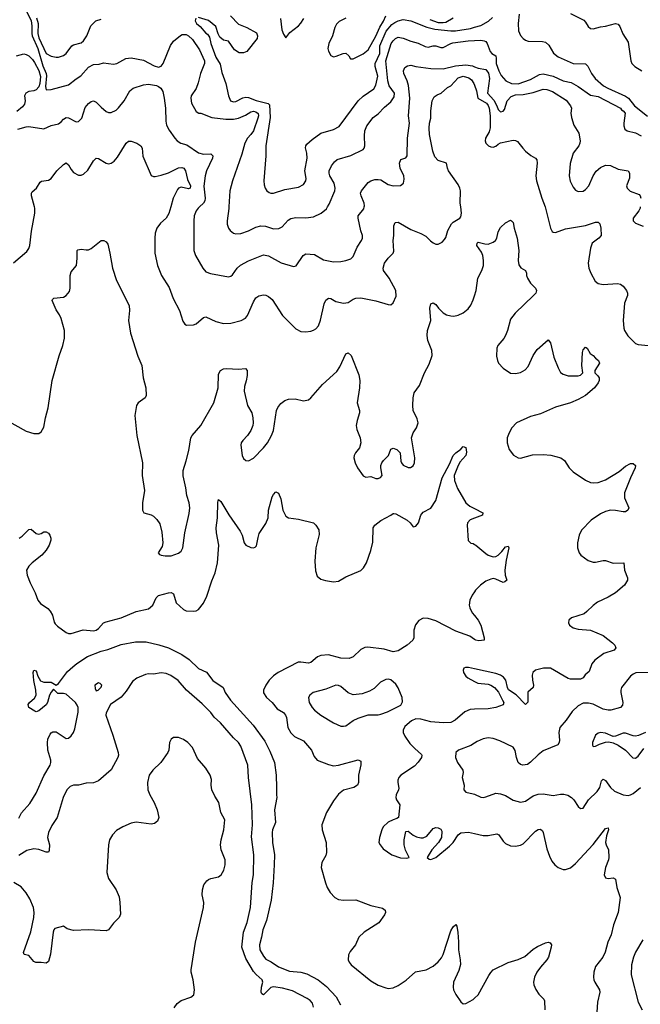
# Model space of a CAD drawing. Header units: inches. Extents: x 990586 to 1117858, y 769490 to 892071.
# Tile 131 of 248: x 1086358 to 1091328, y 803613 to 811500. Entities that reach past the tile are written whole.
import ezdxf

# ---------------------------------------------------------------- set-up
doc = ezdxf.new("R2010")
doc.units = ezdxf.units.IN
doc.header["$MEASUREMENT"] = 0
for name, color, linetype in [('B0880', 7, 'Continuous'), ('B0881', 7, 'Continuous'), ('B0890', 7, 'Continuous'), ('B0891', 7, 'Continuous')]:
    doc.layers.add(name, color=color, linetype=linetype)

msp = doc.modelspace()

# ---------------------------------------------------------------- linework, layer by layer
at = {"layer": 'B0880', "color": 6}
for points, elevation in [([(1086308.5, 809551.5), (1086415.9, 809644.1), (1086431.6, 809668.4), (1086438.5, 809690), (1086452.8, 809807.2), (1086479.9, 809950), (1086478.8, 809990), (1086476.2, 810000)], 2800), ([(1087567.2, 810000), (1087553.1, 809946.9), (1087530, 809911.3), (1087487, 809870), (1087457.3, 809830), (1087444, 809790), (1087440.1, 809750), (1087439, 809630), (1087461.4, 809530), (1087494.6, 809450), (1087555.6, 809355.6), (1087586.5, 809266.5), (1087638.2, 809170), (1087665.2, 809085.2), (1087680.9, 809060.9), (1087692.7, 809052.7), (1087750, 809054.8), (1087770, 809064.2), (1087830, 809115.4), (1087850, 809119.2), (1087930, 809081.9), (1087990, 809066.3), (1088049.8, 809069.8), (1088130.8, 809089.2), (1088167.4, 809110), (1088181.4, 809130), (1088230, 809240.2), (1088250, 809271.3), (1088271.9, 809288.1), (1088310, 809295.9), (1088330, 809292.6), (1088350, 809282.9), (1088378.9, 809258.9), (1088463.1, 809130), (1088570, 809022.9), (1088610, 809003.3), (1088650, 808999.8), (1088690, 809005), (1088710, 809012.4), (1088730, 809024.7), (1088750, 809048.6), (1088767.3, 809092.7), (1088796.1, 809223.9), (1088810, 809254.1), (1088830, 809269.7), (1088850, 809265.9), (1088890, 809242.2), (1088950, 809229.4), (1088990, 809235.3), (1089030, 809261.4), (1089050, 809268.8), (1089090, 809271.4), (1089210, 809248.1), (1089310, 809217.4), (1089330, 809217.1), (1089348.5, 809231.5), (1089374.3, 809285.7), (1089370.7, 809330), (1089317.7, 809430), (1089272, 809490), (1089268.4, 809510), (1089280.6, 809550), (1089310, 809590.1), (1089349.5, 809630), (1089355.4, 809644.6), (1089348.3, 809730), (1089354.1, 809770), (1089354.2, 809850), (1089365.5, 809874.5), (1089390, 809877.3), (1089490, 809818.8), (1089570, 809788.2), (1089610, 809765.4), (1089647.6, 809727.6), (1089670, 809711.6), (1089690, 809703.1), (1089710, 809702.3), (1089742.1, 809717.9), (1089760.9, 809739.1), (1089770, 809754.9), (1089786.5, 809810), (1089816.4, 809863.6), (1089830, 809876.8), (1089882.3, 809910), (1089890, 809920.9), (1089897.3, 809950), (1089890, 810000)], 2800), ([(1087797.2, 810000), (1087786.1, 809990), (1087771.3, 809970), (1087755.6, 809930), (1087751.9, 809890), (1087751.5, 809650), (1087766.9, 809610), (1087823.7, 809510), (1087850, 809479.9), (1087887, 809467), (1088030, 809439.9), (1088050, 809445.5), (1088062.8, 809457.2), (1088098.6, 809510), (1088126.9, 809533.1), (1088190, 809569.1), (1088310, 809616.1), (1088350, 809609.6), (1088452.2, 809552.2), (1088550, 809522.2), (1088572.3, 809527.7), (1088627.4, 809610), (1088650, 809623.1), (1088719.1, 809619.1), (1088790, 809575.3), (1088870, 809561), (1088930, 809564.1), (1088970, 809571.2), (1089010, 809584.3), (1089030, 809602.1), (1089061.9, 809678.1), (1089096.7, 809730), (1089103.6, 809750), (1089102.3, 809770), (1089089.4, 809809.4), (1089068.1, 809910), (1089070, 809930), (1089114.2, 809985.8), (1089117.9, 810000)], 2900), ([(1088034.1, 810000), (1088033.6, 809986.4), (1088019.9, 809890), (1088020.9, 809860.9), (1088029.7, 809829.7), (1088042.9, 809810), (1088070, 809790.6), (1088090, 809785.3), (1088130, 809786.7), (1088190, 809809.4), (1088250, 809839.2), (1088290, 809849.8), (1088326.9, 809846.9), (1088390, 809825.4), (1088433.6, 809826.4), (1088460.1, 809839.9), (1088507.1, 809892.9), (1088530, 809907.8), (1088570, 809915.9), (1088650, 809911.9), (1088710, 809921.9), (1088773.7, 809950), (1088815.3, 809984.7), (1088824.4, 810000)], 3000), ([(1086252.7, 808292.7), (1086410, 808203.7), (1086470, 808185.8), (1086510, 808185.7), (1086530, 808199.7), (1086550, 808236.5), (1086564, 808310), (1086586.7, 808390), (1086618.5, 808610), (1086673.8, 808806.2), (1086704.2, 808890), (1086717.6, 808950), (1086716.3, 809010), (1086690, 809106.3), (1086676.7, 809136.7), (1086650, 809177.2), (1086618.7, 809250), (1086621.4, 809258.6), (1086631.5, 809268.5), (1086710, 809276.6), (1086730.4, 809289.6), (1086756, 809324), (1086761.7, 809350), (1086761.5, 809450), (1086770, 809479.5), (1086813, 809530), (1086819.3, 809590), (1086817.7, 809650), (1086823.4, 809656.6), (1086850, 809662.3), (1086890, 809655.6), (1086910, 809657.6), (1086930, 809667.7), (1087010, 809730.2), (1087031.2, 809731.2), (1087050, 809721.3), (1087062.6, 809702.6), (1087081, 809630), (1087101.9, 809510), (1087134.3, 809410), (1087234.1, 809210), (1087236.4, 809170), (1087229.6, 809090), (1087246.3, 808990), (1087304.6, 808804.6), (1087335.7, 808730), (1087345.6, 808630), (1087368.2, 808550), (1087371.6, 808488.4), (1087361.9, 808470), (1087308.1, 808430), (1087293.3, 808410), (1087281.2, 808330), (1087295, 808170), (1087341.4, 807950), (1087339.2, 807850), (1087357, 807730), (1087341.6, 807630), (1087342.2, 807570), (1087352.6, 807550), (1087410, 807535.2), (1087430, 807523.2), (1087456.8, 807496.8), (1087480.8, 807460.8), (1087495.8, 807395.8), (1087504.3, 807310), (1087498.6, 807281.4), (1087467.5, 807230), (1087477.2, 807217.2), (1087490, 807210.2), (1087524.2, 807204.2), (1087570, 807206.7), (1087630, 807225.9), (1087650, 807242.2), (1087663.6, 807270), (1087680.1, 807390), (1087715.9, 807544.1), (1087720.6, 807590), (1087715.1, 807630), (1087695.5, 807690), (1087688.8, 807750), (1087666.6, 807846.6), (1087666.8, 807890), (1087692.4, 807967.6), (1087713, 808050), (1087729.1, 808150), (1087740.5, 808170), (1087809.2, 808250), (1087912.1, 808430), (1087946.9, 808550), (1087950, 808661.7), (1087967, 808690), (1087990, 808703), (1088013, 808707), (1088110, 808700.6), (1088165.3, 808705.3), (1088180.7, 808690), (1088179.7, 808650), (1088172, 808608), (1088157.1, 808562.9), (1088155, 808525), (1088181.6, 808410), (1088217.8, 808350), (1088226, 808310), (1088227.7, 808270), (1088225, 808250), (1088209, 808210), (1088182.5, 808170), (1088145.8, 808130), (1088132.6, 808110), (1088128.3, 808091.7), (1088138.9, 808010), (1088150, 807984.5), (1088170, 807968.2), (1088190, 807967.6), (1088230, 807989.1), (1088311.1, 808070), (1088342.1, 808110), (1088375.4, 808170), (1088390.2, 808209.8), (1088413.6, 808370), (1088425.2, 808394.8), (1088450, 808426.3), (1088482.1, 808450), (1088510, 808460.6), (1088563.5, 808463.5), (1088630, 808446.1), (1088670, 808455.4), (1088690, 808470.1), (1088782.8, 808577.2), (1088897.8, 808682.2), (1088920.9, 808719.1), (1088970, 808823.5), (1088990, 808832), (1089013.7, 808810), (1089074.3, 808654.3), (1089081.7, 808610), (1089079.6, 808550), (1089061, 808430), (1089079.3, 808370), (1089080.7, 808350), (1089061.2, 808290), (1089053.9, 808250), (1089058, 808218), (1089084.6, 808150), (1089089.3, 808110), (1089080.7, 808070), (1089048.3, 808030), (1089038, 808010), (1089034.2, 807990), (1089043.5, 807950), (1089063.7, 807910), (1089110, 807847.6), (1089130, 807836.2), (1089170, 807840.9), (1089210, 807825.2), (1089230, 807825.3), (1089247.9, 807832.1), (1089260.5, 807850), (1089250.9, 807910), (1089250.9, 807930), (1089257.7, 807950), (1089270.9, 807970), (1089311.1, 808008.9), (1089330, 808059.2), (1089350, 808067.7), (1089377.7, 808057.7), (1089406.3, 808030), (1089410, 807964.3), (1089414.5, 807950), (1089430, 807931.3), (1089470, 807914.2), (1089487.6, 807912.4), (1089510, 807925.9), (1089520.1, 807950), (1089522.9, 807990), (1089495.7, 808150), (1089509.3, 808190), (1089537.2, 808230), (1089549.1, 808270), (1089542.4, 808302.4), (1089509.3, 808370), (1089505.7, 808410), (1089508, 808470), (1089518.3, 808510), (1089558.7, 808570), (1089600.3, 808670), (1089638.3, 808741.7), (1089661.5, 808810), (1089658.7, 808850), (1089625.6, 808930), (1089620.8, 808970), (1089625.2, 809010), (1089649.5, 809090), (1089643.6, 809190), (1089650, 809225), (1089670, 809232.8), (1089690, 809217.9), (1089711.5, 809190), (1089750, 809152.4), (1089776.9, 809136.9), (1089810, 809126.9), (1089834.4, 809125.6), (1089870, 809131.9), (1089910, 809152), (1089950, 809185.1), (1089970, 809213.3), (1089990, 809255.9), (1090000, 809288.4)], 2700), ([(1086354.1, 807345.9), (1086377.1, 807362.9), (1086430, 807417.6), (1086450, 807417.8), (1086490, 807383.1), (1086510, 807378.3), (1086530, 807384), (1086550, 807397.4), (1086570, 807397.3), (1086590, 807386), (1086600.5, 807370), (1086607.1, 807347.1), (1086607.6, 807330), (1086593.9, 807290), (1086570.6, 807250), (1086535, 807210), (1086456.6, 807150), (1086430, 807123.1), (1086413.5, 807090), (1086416.6, 807050), (1086441.4, 806990), (1086483.1, 806910), (1086504, 806850), (1086524.1, 806824.1), (1086582.4, 806782.4), (1086601.6, 806761.6), (1086621.3, 806730), (1086633.9, 806673.9), (1086640.9, 806660.9), (1086661.2, 806641.2), (1086730, 806591.2), (1086750, 806583.6), (1086770, 806583.4), (1086865.9, 806614.1), (1086950, 806605.7), (1086970, 806609.3), (1086990, 806622.6), (1087030, 806667.7), (1087050, 806677.9), (1087169.9, 806710), (1087290, 806759.7), (1087390, 806780.8), (1087423.9, 806810), (1087450.9, 806869.1), (1087470, 806887.2), (1087550, 806910), (1087571.6, 806911.6), (1087590, 806901.3), (1087611.7, 806830), (1087670, 806775.3), (1087690, 806764.8), (1087750, 806762.4), (1087770, 806765.6), (1087790, 806776.2), (1087830, 806826), (1087857.1, 806882.9), (1087895.5, 807004.5), (1087924.7, 807070), (1087942.2, 807150), (1087952.6, 807290), (1087933.4, 807390), (1087931.2, 807430), (1087943.5, 807510), (1087945.5, 807634.5), (1087950, 807655.5), (1087970, 807641.5), (1088033.7, 807533.7), (1088123.5, 807403.5), (1088139.6, 807370), (1088156.3, 807310), (1088169.6, 807290), (1088210, 807273.3), (1088230, 807270.7), (1088244.6, 807275.4), (1088254.2, 807285.8), (1088266.7, 807353.3), (1088276.8, 807383.2), (1088330, 807464.7), (1088348.6, 807508.6), (1088351.2, 807570), (1088381.1, 807678.9), (1088390, 807696.5), (1088410, 807716.9), (1088430, 807708), (1088450, 807662.6), (1088465.4, 807570), (1088490, 807522.7), (1088510, 807509.1), (1088590, 807498.5), (1088710, 807468.9), (1088730, 807451.7), (1088754.4, 807414.4), (1088756.8, 807376.8), (1088728.6, 807270), (1088721.9, 807161.9), (1088725.8, 807085.8), (1088741.6, 807041.6), (1088770, 807017.5), (1088806.7, 807006.7), (1088870, 806997), (1088910, 807003.3), (1088970, 807036.9), (1089090, 807088.8), (1089111.8, 807108.2), (1089136.1, 807150), (1089170.7, 807249.3), (1089185.8, 807314.2), (1089189.7, 807430.3), (1089201.1, 807450), (1089250, 807487.8), (1089329.1, 807530), (1089350, 807545.5), (1089355.2, 807544.8), (1089370, 807542.3), (1089461.3, 807490), (1089486, 807470), (1089510, 807438.7), (1089530, 807443.1), (1089551.2, 807470), (1089569.4, 807530), (1089577.4, 807542.6), (1089590, 807554.6), (1089650, 807587.6), (1089691.1, 807648.9), (1089741.5, 807830), (1089800.2, 807939.8), (1089830, 808009), (1089850, 808030.4), (1089890, 808058.9), (1089910, 808080.9), (1089930, 808072.3), (1089937.1, 808037.1), (1089931.2, 808010), (1089884.3, 807955.7), (1089863.1, 807916.9), (1089838.3, 807850), (1089839.1, 807810), (1089865.4, 807745.4), (1089931.5, 807630), (1089962.5, 807602.5), (1090000, 807583.5)], 2600), ([(1090000, 807506.3), (1089966.3, 807493.7), (1089944.2, 807470), (1089940.8, 807450), (1089950, 807327.7), (1089970, 807306), (1089990, 807303.2), (1090000, 807297.6)], 2600), ([(1090000, 806916.2), (1089982.1, 806890), (1089963.9, 806850), (1089958.7, 806810), (1089963.7, 806790), (1089982, 806750), (1090000, 806727.6)], 2600), ([(1090000, 806536.1), (1089961.8, 806561.8), (1089850, 806602.5), (1089690, 806684.6), (1089630, 806703.9), (1089590, 806705.6), (1089553.4, 806686.6), (1089528, 806652), (1089515.4, 806610), (1089515.5, 806550), (1089506.2, 806530), (1089461.8, 806490), (1089390, 806444.4), (1089350, 806436.9), (1089277.7, 806457.7), (1089146.7, 806473.3), (1089121, 806470), (1089090, 806455.7), (1089030, 806397.3), (1088995.8, 806384.2), (1088930, 806386.6), (1088830, 806412.2), (1088770, 806408.4), (1088744, 806396), (1088688.7, 806351.3), (1088670, 806345.6), (1088610, 806354.8), (1088587.2, 806352.8), (1088427.6, 806272.4), (1088390, 806245.3), (1088356.1, 806210), (1088329.5, 806170), (1088310.9, 806130), (1088310, 806108.8), (1088333.3, 806070), (1088380.1, 806030), (1088419.9, 805979.9), (1088470, 805950.5), (1088487.6, 805930), (1088494.5, 805910), (1088505.5, 805830), (1088530, 805787.3), (1088558.3, 805758.3), (1088630, 805723.9), (1088694.9, 805650), (1088717.6, 805597.6), (1088739.3, 805570), (1088830, 805533), (1088870, 805523.5), (1088910, 805528.4), (1089070, 805570.5), (1089090, 805561.7), (1089091, 805531), (1089070.3, 805450), (1089070.4, 805390), (1089064.6, 805370), (1089034, 805350), (1088950, 805327.5), (1088910, 805295.8), (1088870, 805243.6), (1088815.9, 805150), (1088778, 805050), (1088781.1, 805010), (1088811.6, 804910), (1088816.3, 804830), (1088810, 804804.9), (1088778.9, 804750), (1088772.7, 804710), (1088805.8, 804585.8), (1088820.1, 804550), (1088844.1, 804510), (1088880.8, 804470), (1088910, 804454), (1088950, 804448.6), (1089050.1, 804450.1), (1089170, 804404.9), (1089263.3, 804383.3), (1089286.3, 804366.3), (1089288.7, 804350), (1089278.7, 804330), (1089234.9, 804265.1), (1089117.6, 804190), (1089075, 804150), (1089047.8, 804090), (1089004.1, 804035.9), (1088990.2, 804010), (1088988, 803970), (1088996.5, 803950), (1089012.3, 803930), (1089170, 803801.4), (1089230, 803768), (1089290, 803744.4), (1089310, 803739.9), (1089350, 803745.8), (1089390, 803763.7), (1089454.1, 803805.9), (1089527, 803873), (1089614, 803890), (1089670, 803920.1), (1089710, 803953.3), (1089735.3, 803984.7), (1089748.3, 804011.7), (1089810, 804201.5), (1089830, 804233.2), (1089850, 804253.4), (1089858.1, 804238.1), (1089867.7, 804187.7), (1089873.1, 804113.1), (1089871.2, 804050), (1089886.3, 803970), (1089887.4, 803932.6), (1089876.1, 803883.9), (1089832.5, 803790), (1089828.9, 803750), (1089833.5, 803730), (1089851.7, 803691.7), (1089890, 803634.4), (1089910, 803617.8), (1089930, 803620.6), (1089990, 803652.9), (1090000, 803662.2)], 2600), ([(1086350, 805103.2), (1086373, 805147), (1086438.8, 805221.2), (1086490, 805304), (1086550, 805444.5), (1086602, 805530), (1086608.3, 805550), (1086608.2, 805570), (1086584.5, 805650), (1086580.3, 805710), (1086582.7, 805737.3), (1086602.2, 805777.8), (1086610, 805788.4), (1086624.7, 805795.3), (1086650, 805794.9), (1086730, 805741.3), (1086750, 805745.7), (1086770, 805763.6), (1086787.8, 805790), (1086800.2, 805819.8), (1086826, 805954), (1086825.1, 805990), (1086818.6, 806010), (1086804.9, 806030), (1086730, 806097.2), (1086710, 806102.5), (1086663.3, 806103.3), (1086630, 806137), (1086610, 806114.5), (1086596.8, 806090), (1086580.7, 806030), (1086570, 806012.8), (1086510, 805964.5), (1086490, 805957), (1086480.1, 805960.1), (1086432, 805990), (1086426, 806014), (1086436.2, 806030), (1086475.8, 806064.2), (1086488.7, 806090), (1086486.6, 806130), (1086470, 806208), (1086466.6, 806270), (1086470, 806290.4), (1086490, 806284), (1086502.5, 806242.5), (1086524.8, 806204.8), (1086550, 806193.8), (1086610, 806193.4), (1086650, 806170.3), (1086670, 806182.7), (1086741.9, 806278.1), (1086783.3, 806316.7), (1086816.4, 806343.6), (1086902.1, 806397.9), (1087010, 806440.9), (1087065.1, 806454.9), (1087170, 806495.5), (1087284.3, 806515.7), (1087370, 806516.3), (1087473.2, 806493.2), (1087550, 806467.6), (1087655.7, 806415.7), (1087715.4, 806375.4), (1087790, 806304.2), (1087853.2, 806273.2), (1087905.8, 806205.8), (1087986.8, 806150), (1088004.6, 806110), (1088046.9, 806050), (1088227.8, 805850), (1088320.6, 805720.6), (1088361.7, 805641.7), (1088397.5, 805550), (1088411.8, 805450), (1088415.9, 805350), (1088413.4, 805290), (1088417.5, 805270), (1088398.4, 805170), (1088406.1, 805070), (1088381.9, 805010), (1088379.6, 804990), (1088383.4, 804910), (1088397.7, 804810), (1088397.2, 804730), (1088387.2, 804587.2), (1088372.8, 804447.2), (1088335.8, 804284.2), (1088304.6, 804210), (1088295.6, 804150), (1088277.5, 804090), (1088282.2, 804050), (1088310, 803999.2), (1088330, 803975.9), (1088373.1, 803953.1), (1088430, 803914.4), (1088520, 803880), (1088610.5, 803870.5), (1088657.8, 803857.8), (1088749.1, 803810), (1088814.8, 803754.8), (1088892.6, 803672.6), (1088928.2, 803610)], 2500), ([(1090000, 806299.5), (1089951.6, 806310), (1089928.7, 806311.3), (1089915.4, 806304.6), (1089908.8, 806290), (1089912.4, 806270), (1089930, 806241.8), (1089947.2, 806227.2), (1090000, 806199.6)], 2700), ([(1088710, 803589.3), (1088702, 803622), (1088683.9, 803643.9), (1088659.6, 803659.6), (1088542.4, 803722.4), (1088461.6, 803741.6), (1088390, 803752.2), (1088370, 803748.4), (1088310, 803689.8), (1088296.4, 803696.4), (1088291.7, 803711.7), (1088295.2, 803750), (1088305, 803790), (1088299.2, 803810), (1088251, 803851), (1088230, 803877.5), (1088170, 803979.6), (1088137.5, 804070), (1088149.6, 804190.4), (1088180.3, 804270), (1088207.8, 804387.8), (1088220.5, 804590), (1088231.2, 804651.2), (1088232.6, 804810), (1088215.6, 804955.6), (1088222.2, 805050), (1088216.8, 805210), (1088191.1, 805430), (1088186.3, 805530), (1088130, 805681.2), (1088109.6, 805710), (1088070, 805748.5), (1087967.5, 805867.5), (1087914.2, 805914.2), (1087887.5, 805950), (1087819.9, 806019.9), (1087694.8, 806130), (1087627.5, 806207.5), (1087567.4, 806247.4), (1087530, 806261.8), (1087490, 806267.9), (1087430, 806258.3), (1087390, 806260.7), (1087364.7, 806255.3), (1087295.6, 806224.4), (1087261.7, 806198.3), (1087210, 806120.5), (1087170, 806074.5), (1087085.2, 806014.8), (1087051.3, 805948.7), (1087048.9, 805930), (1087103.7, 805770), (1087145.6, 805630), (1087148.8, 805610), (1087144.6, 805590), (1087090, 805492.8), (1086990, 805403.7), (1086950, 805387.9), (1086890, 805384.2), (1086830, 805368.2), (1086790, 805368.6), (1086762.8, 805357.2), (1086736.8, 805330), (1086705.2, 805270), (1086659.4, 805110), (1086615.7, 805044.3), (1086587.8, 804990), (1086582, 804950), (1086596.7, 804890), (1086593.9, 804846.1), (1086587.5, 804832.5), (1086570, 804831.2), (1086510, 804853.1), (1086470, 804859.7), (1086414.6, 804845.4), (1086350, 804805)], 2500), ([(1090000, 805976.5), (1089964.5, 805975.5), (1089922.7, 805957.3), (1089844.8, 805890), (1089810, 805870), (1089750, 805867.5), (1089650, 805876.3), (1089570, 805896.7), (1089530, 805899.1), (1089497.2, 805882.8), (1089441.2, 805838.8), (1089428.1, 805810), (1089430.1, 805790), (1089442.4, 805762.4), (1089483.6, 805703.6), (1089522, 805662), (1089575.3, 805615.3), (1089579.1, 805610), (1089577.1, 805590), (1089550, 805552.1), (1089519.2, 805520.8), (1089410.1, 805450), (1089393.5, 805430), (1089385.5, 805410), (1089385.2, 805390), (1089394.1, 805345.9), (1089391.4, 805330), (1089372.6, 805290), (1089370.1, 805270), (1089374.6, 805250), (1089401.2, 805210), (1089392.6, 805110), (1089379.6, 805100.4), (1089350, 805091.3), (1089310, 805071.2), (1089270, 805034.5), (1089257.6, 805010), (1089238.7, 804950), (1089235.5, 804910), (1089244.3, 804890), (1089270, 804859.5), (1089339.7, 804810), (1089407.2, 804787.2), (1089456.2, 804783.8), (1089476.4, 804790), (1089447.8, 804847.8), (1089436.3, 804890), (1089436.8, 804930), (1089450, 804998.2), (1089470, 804998.9), (1089509.4, 804969.4), (1089536.1, 804956.1), (1089570, 804947.1), (1089590, 804946.9), (1089619.2, 804960.8), (1089670, 805020.7), (1089690, 805030.4), (1089710, 805025.7), (1089730, 805015.7), (1089739.1, 804999.1), (1089736.9, 804950), (1089711.3, 804908.7), (1089657.7, 804850), (1089622.2, 804790), (1089637.1, 804777.1), (1089650, 804774.5), (1089690, 804790.1), (1089800.6, 804879.4), (1089829.3, 804910), (1089868.4, 804971.6), (1089890, 804985.8), (1089951.5, 804991.5), (1090000, 804980.5)], 2700), ([(1087596.1, 803583.9), (1087620, 803620), (1087650, 803643), (1087729.4, 803670), (1087753.7, 803690), (1087758.5, 803730), (1087746.9, 803810), (1087731, 803870), (1087731.5, 803890), (1087765.8, 804110), (1087831.2, 804388.8), (1087832.3, 804430), (1087819.3, 804490), (1087822.2, 804530), (1087833.6, 804570), (1087857, 804603), (1087870, 804614.1), (1087890, 804622.3), (1087950, 804633.5), (1087971.8, 804650), (1087991.9, 804688.1), (1088002.5, 804730), (1088003.8, 804770), (1087972.2, 804850), (1087965.3, 804890), (1087970.6, 804930), (1087994.1, 805010), (1088000.2, 805090), (1087969.2, 805150), (1087953.6, 805230), (1087920.2, 805280.2), (1087897.8, 805330), (1087892.3, 805367.7), (1087893.9, 805413.9), (1087882.9, 805450), (1087850, 805504.6), (1087782.4, 805582.4), (1087740.8, 805670), (1087704, 805710), (1087670, 805734.2), (1087630, 805751.2), (1087590, 805751.4), (1087570, 805737.2), (1087558.6, 805710), (1087551.7, 805650), (1087544, 805630), (1087488.3, 805550), (1087423.3, 805490), (1087396.2, 805450), (1087382.2, 805390), (1087385, 805330), (1087399.1, 805290), (1087434.6, 805230), (1087459.9, 805170), (1087471.1, 805110), (1087460.9, 805079.1), (1087437.9, 805062.1), (1087410, 805055.1), (1087290, 805073.3), (1087250, 805064.2), (1087184.3, 805035.7), (1087134.4, 805005.6), (1087100.7, 804970), (1087077.7, 804930), (1087070.1, 804890), (1087055.4, 804670), (1087070, 804621), (1087130.5, 804530), (1087154.2, 804474.2), (1087161.2, 804430), (1087164.9, 804335.1), (1087153.8, 804310), (1087110, 804263.5), (1087069.5, 804210.5), (1087050, 804201.2), (1086910.2, 804210.2), (1086790, 804204.2), (1086738, 804218), (1086710, 804238.9), (1086640.4, 804219.6), (1086632.2, 804210), (1086626.5, 804190), (1086605, 804015), (1086590, 803957), (1086570, 803942.4), (1086530, 803949.6), (1086488.5, 803948.5), (1086470, 803957), (1086430, 804004.8), (1086393.3, 804013.3), (1086387.4, 804027.4), (1086446.3, 804193.8), (1086471.3, 804310), (1086475.2, 804350), (1086468.6, 804390), (1086438.4, 804458.4), (1086410, 804506.9), (1086370, 804554.8), (1086310, 804588.9)], 2600), ([(1090000, 805705.4), (1089970, 805686.6), (1089871.1, 805648.9), (1089850.9, 805629.1), (1089847.1, 805590), (1089863.8, 805550), (1089906.2, 805490), (1089908.5, 805470), (1089901.1, 805430), (1089918.3, 805370), (1089916.3, 805330), (1089932.1, 805312.1), (1089990, 805300.4), (1090000, 805295.6)], 2800)]:
    msp.add_lwpolyline(points, dxfattribs=dict(at, elevation=elevation))
for points, elevation in [([(1086990, 806188.7), (1086960.7, 806170), (1086962, 806142), (1086970, 806124.7), (1086986, 806130), (1087010, 806154), (1087015.3, 806170), (1087003.1, 806183.1)], 2500), ([(1089310, 806216.9), (1089290, 806215.8), (1089246.7, 806193.3), (1089195.8, 806144.2), (1089159, 806121), (1089100.2, 806099.8), (1089030, 806093.3), (1088990, 806107.8), (1088930, 806159.4), (1088910, 806167.9), (1088890, 806169.9), (1088810, 806137.3), (1088709, 806111), (1088681.2, 806090), (1088672.2, 806070), (1088676.5, 806030), (1088699.6, 805990), (1088719.9, 805970), (1088770, 805930.4), (1088870, 805867.7), (1088930, 805842.1), (1088950, 805839.9), (1088970, 805845.1), (1089030, 805885.4), (1089070, 805905.7), (1089150, 805930.7), (1089230, 805931.9), (1089250, 805936.7), (1089303, 805957), (1089410.4, 806009.6), (1089425.1, 806034.9), (1089421.4, 806070), (1089390, 806147.8), (1089370, 806177), (1089330, 806211.1)], 2700)]:
    msp.add_lwpolyline(points, close=True, dxfattribs=dict(at, elevation=elevation))
at = {"layer": 'B0881', "color": 6}
for points, elevation in [([(1086410, 811572.9), (1086450, 811489.4), (1086455, 811450), (1086453.9, 811390), (1086458.7, 811370), (1086502.5, 811270), (1086542.9, 811130), (1086569.2, 811070), (1086572.3, 811050), (1086564.6, 810964.6), (1086570, 810937.7), (1086610, 810939.8), (1086750, 810979.3), (1086810, 811026.8), (1086848.7, 811051.3), (1086910, 811120.1), (1086950, 811141.1), (1086995.2, 811144.8), (1087030, 811154.9), (1087110, 811142.7), (1087137.1, 811150), (1087208.4, 811190), (1087250, 811193.9), (1087350, 811176.1), (1087433.9, 811130), (1087470, 811119.2), (1087490, 811126.9), (1087507.3, 811150), (1087566.5, 811293.5), (1087590, 811328.2), (1087645.6, 811374.4), (1087659.7, 811380.3), (1087690, 811381.5), (1087710.4, 811370.5), (1087741.5, 811341.5), (1087797.5, 811257.5), (1087839.2, 811170), (1087837.9, 811150), (1087804.9, 811070), (1087786.9, 810993.1), (1087770, 810949.5), (1087731.7, 810890), (1087727.4, 810870), (1087733.2, 810830), (1087770, 810764.6), (1087792.1, 810752.1), (1087810, 810750.1), (1087896.4, 810716.4), (1088010, 810702.6), (1088070, 810702.5), (1088110, 810710.6), (1088165.3, 810734.7), (1088210, 810762), (1088230, 810766.4), (1088250, 810761.5), (1088267.3, 810747.3), (1088270, 810730), (1088264.6, 810710), (1088229.8, 810610), (1088210, 810579.3), (1088181.9, 810550), (1088161.3, 810510), (1088136.2, 810423.8), (1088061.1, 810210), (1088039.7, 810130), (1088034.1, 810000)], 3000), ([(1086493.9, 811513.9), (1086505, 811470), (1086503.4, 811390), (1086510, 811354.1), (1086570, 811230), (1086610, 811208.1), (1086650, 811199.9), (1086670, 811199.8), (1086710, 811214.1), (1086730.3, 811230), (1086776.1, 811290), (1086790, 811298.8), (1086850, 811313.7), (1086870, 811330.1), (1086895.8, 811370), (1086927, 811450), (1086967.9, 811490), (1087010, 811505.1)], 3100), ([(1087768.1, 811511.9), (1087763, 811490), (1087774.7, 811470), (1087804.3, 811444.3), (1087850, 811391), (1087862.8, 811382.8), (1087878.6, 811358.6), (1087890, 811309.6), (1087930, 811198.9), (1087963.8, 811143.8), (1087977.3, 811077.3), (1088009.8, 810990), (1088030, 810891.1), (1088046.4, 810850), (1088070, 810842.4), (1088090, 810845.1), (1088145, 810875), (1088170, 810880), (1088190, 810876.4), (1088251.7, 810851.7), (1088349, 810829), (1088358.4, 810818.4), (1088364.9, 810715.1), (1088329.8, 810490), (1088328.6, 810410), (1088314.1, 810210), (1088316.1, 810176.1), (1088324.1, 810150), (1088337.8, 810130), (1088356.4, 810116.4), (1088370, 810110.7), (1088390.7, 810110.7), (1088481.1, 810138.9), (1088590, 810159), (1088630, 810180.4), (1088648.7, 810210), (1088651.3, 810228.7), (1088641.7, 810290), (1088659.1, 810390), (1088656.9, 810430), (1088647.9, 810472.1), (1088648.8, 810490), (1088657.4, 810502.6), (1088699.9, 810540.1), (1088770, 810589.8), (1088870, 810619.9), (1088916.8, 810643.2), (1089069.9, 810850.1), (1089110, 810888.5), (1089194.5, 810945.5), (1089210, 810974.6), (1089226.4, 811046.4), (1089204.7, 811124.7), (1089204.4, 811150), (1089241.3, 811230), (1089243.4, 811290), (1089292.8, 811407.2), (1089339.3, 811460.7), (1089361.7, 811478.3), (1089388.6, 811491.4), (1089430, 811501.1), (1089490.2, 811490), (1089619.3, 811439.3), (1089682.6, 811422.6), (1089810, 811409.9), (1089848.9, 811411.1), (1089969.5, 811430.5), (1090000, 811439.1)], 3100), ([(1088047.4, 811530), (1088110, 811462.7), (1088177.1, 811437.1), (1088255.1, 811395.1), (1088261.6, 811370), (1088258.7, 811350), (1088176, 811244), (1088150, 811233.4), (1088115.5, 811235.5), (1088078.7, 811258.7), (1088030, 811328.1), (1087990, 811336.8), (1087960.2, 811360.2), (1087946.6, 811386.6), (1087930, 811445.5), (1087870, 811493.4), (1087790, 811517.6)], 3100), ([(1088446.4, 811510), (1088457.4, 811417.4), (1088470, 811382.9), (1088490, 811354.2), (1088521.9, 811398.1), (1088590.7, 811450), (1088610, 811471), (1088634.8, 811510)], 3200), ([(1088970, 811511.5), (1088915.8, 811484.2), (1088895.6, 811464.4), (1088883, 811437), (1088864.1, 811370), (1088834.4, 811310), (1088827.1, 811270), (1088830, 811246.4), (1088850, 811213.3), (1088870, 811202.8), (1088893.5, 811206.5), (1088948.3, 811230), (1088970, 811230.6), (1088993.1, 811210), (1089006.8, 811186.8), (1089027.6, 811187.6), (1089110, 811227.6), (1089150, 811258), (1089210, 811367.5), (1089241.4, 811438.6), (1089272.8, 811487.2), (1089290.3, 811529.7)], 3200), ([(1089641.5, 811501.5), (1089710, 811478.4), (1089750, 811476.3), (1089770, 811480.1), (1089830, 811514.5)], 3200), ([(1088824.4, 810000), (1088837.7, 810022.3), (1088882.1, 810130), (1088884.1, 810150), (1088875.3, 810190), (1088842, 810250), (1088836, 810270), (1088837.5, 810290), (1088856.2, 810330), (1088879.1, 810360.9), (1088901.2, 810378.8), (1089010, 810410.8), (1089110, 810459.2), (1089117.6, 810470), (1089121.5, 810490), (1089119.6, 810570), (1089123.3, 810610), (1089138, 810650), (1089190, 810717.1), (1089230, 810746.6), (1089280.8, 810799.2), (1089330, 810840.9), (1089357.1, 810882.9), (1089360.1, 810910), (1089317.8, 810970), (1089305.8, 811010), (1089291.3, 811170), (1089333.7, 811310), (1089348.3, 811331.7), (1089368.1, 811350), (1089390, 811358.8), (1089430, 811353), (1089490, 811327.1), (1089550.6, 811310.6), (1089604.8, 811284.8), (1089630, 811279.8), (1089670, 811290.5), (1089690, 811290.5), (1089730, 811276.6), (1089750, 811277.1), (1089809.6, 811310), (1089826.8, 811313.2), (1089950, 811330.4), (1090000, 811332.6)], 3000), ([(1086333, 811210), (1086390, 811225.4), (1086410, 811221.8), (1086430, 811210.2), (1086460.8, 811180.8), (1086477.8, 811157.8), (1086510, 811093.7), (1086525.5, 811045.5), (1086519.8, 810990), (1086510, 810962.1), (1086490, 810939), (1086470, 810929.4), (1086430, 810923.5), (1086407.9, 810912.1), (1086397.5, 810890), (1086401.2, 810850), (1086396, 810824), (1086379.5, 810800.5), (1086335.7, 810764.3)], 2900), ([(1089117.9, 810000), (1089120.6, 810010), (1089117.9, 810030), (1089091.9, 810090), (1089088.7, 810110), (1089094.9, 810130), (1089150, 810195.8), (1089170, 810210.1), (1089201.1, 810218.9), (1089230, 810220.3), (1089250, 810216.1), (1089310, 810179.9), (1089350, 810168.5), (1089408.3, 810171.7), (1089431.4, 810190), (1089436.9, 810223.1), (1089434, 810250), (1089405.2, 810310), (1089400.1, 810350), (1089410, 810380.3), (1089450, 810392.6), (1089460.6, 810410), (1089464.4, 810550), (1089479.6, 810670), (1089471.3, 810730), (1089482, 810870), (1089472.1, 810972.1), (1089461.7, 811010), (1089435.3, 811070), (1089431.9, 811090), (1089443.5, 811116.5), (1089463.4, 811130), (1089490, 811135.1), (1089530, 811125), (1089650, 811108.5), (1089750, 811105.2), (1089848.6, 811131.4), (1089930, 811137), (1089983.7, 811130), (1090000, 811123.4)], 2900), ([(1089890, 810000), (1089885.7, 810030), (1089888.4, 810128.4), (1089883.8, 810150), (1089870, 810178.6), (1089792.6, 810290), (1089782.9, 810310), (1089775.2, 810350), (1089710, 810372.7), (1089681.5, 810401.5), (1089666.4, 810446.4), (1089640, 810580), (1089638.3, 810630), (1089641.3, 810670), (1089650.4, 810710), (1089649.8, 810770), (1089660.3, 810850), (1089677.4, 810882.6), (1089701.3, 810898.7), (1089732.7, 810910), (1089783.9, 810956.1), (1089810.3, 810970), (1089870, 811035.2), (1089910, 811048.6), (1089955.4, 811035.4), (1089977.2, 811017.2), (1089994.5, 810990), (1090000, 810974.5)], 2800), ([(1086343.5, 810623.5), (1086410, 810642.1), (1086430, 810643.2), (1086550, 810626.8), (1086610, 810653.2), (1086670, 810666.1), (1086690, 810680.7), (1086710, 810704.3), (1086730, 810715.7), (1086750, 810713.6), (1086810, 810682.1), (1086830, 810683.4), (1086854.7, 810710), (1086882.7, 810797.3), (1086910, 810829.1), (1086930, 810843.7), (1086950, 810849.4), (1086970, 810840.2), (1087010, 810798), (1087050, 810765.2), (1087070, 810756.7), (1087090, 810756.1), (1087130, 810774.7), (1087150, 810794.4), (1087193.4, 810850), (1087239.7, 810930), (1087267.2, 810950), (1087350, 810977.9), (1087390, 810983.7), (1087453, 810973), (1087470, 810966), (1087489.6, 810950), (1087503.5, 810923.5), (1087515, 810870), (1087526, 810790), (1087528.1, 810688.1), (1087534.4, 810654.4), (1087555.4, 810615.4), (1087601.5, 810550), (1087619.6, 810530), (1087648.9, 810510), (1087696.2, 810496.2), (1087790, 810433), (1087830, 810421.5), (1087890, 810426.2), (1087906, 810410), (1087902.2, 810390), (1087854.8, 810290), (1087843.6, 810250), (1087834, 810166), (1087842.4, 810070), (1087840.1, 810050), (1087830, 810029.4), (1087797.2, 810000)], 2900), ([(1086476.2, 810000), (1086452.1, 810090), (1086452.6, 810110), (1086459, 810121), (1086492.5, 810150), (1086521, 810199), (1086532.5, 810207.5), (1086590, 810215), (1086610, 810226.9), (1086655.1, 810290), (1086710, 810340.8), (1086730, 810352.7), (1086750, 810338.3), (1086770, 810299), (1086790, 810275.4), (1086830, 810254.6), (1086850, 810254.2), (1086870, 810263.4), (1086904.5, 810295.5), (1086950, 810368.8), (1086970, 810389.5), (1086990, 810387), (1087050, 810349.6), (1087070, 810344.9), (1087090, 810350.4), (1087113.6, 810366.4), (1087142.5, 810397.5), (1087211.5, 810510), (1087230, 810526.4), (1087250, 810527.2), (1087295.7, 810510), (1087329.3, 810489.3), (1087337.9, 810470), (1087345.5, 810405.5), (1087410.6, 810250.6), (1087430, 810243.1), (1087443.4, 810243.4), (1087490, 810253.3), (1087550, 810272.6), (1087630, 810314.1), (1087655.5, 810315.5), (1087672.2, 810310), (1087684.7, 810290), (1087701.1, 810221.1), (1087725.9, 810170), (1087724, 810150), (1087710, 810144.4), (1087650, 810157.8), (1087630, 810149.1), (1087621.6, 810138.4), (1087585.8, 810070), (1087567.2, 810000)], 2800)]:
    msp.add_lwpolyline(points, dxfattribs=dict(at, elevation=elevation))
at = {"layer": 'B0890', "color": 6}
for points, elevation in [([(1090565.7, 810000), (1090569.5, 809990), (1090610, 809830.2), (1090623.8, 809803.8), (1090630, 809797.2), (1090650, 809795.7), (1090730, 809825.7), (1090890, 809852.6), (1090970, 809877), (1090990, 809877), (1091004.5, 809864.5), (1091013.3, 809830), (1091014, 809770), (1090995.9, 809750), (1090941.7, 809710), (1090929, 809670), (1090910.1, 809549.9), (1090916.3, 809510), (1090931.3, 809470), (1090966.6, 809406.6), (1090990, 809385.8), (1091030, 809377.9), (1091146, 809386), (1091170, 809381.8), (1091190, 809364.6), (1091217.3, 809330), (1091225.9, 809310), (1091225.9, 809290), (1091202.1, 809230), (1091191.2, 809090), (1091195.8, 809030), (1091202.1, 809010), (1091228.5, 808968.5), (1091290, 808905.7), (1091310, 808899.1), (1091390, 808889.3)], 2800), ([(1091328.5, 810000), (1091327.9, 809990), (1091317.8, 809970), (1091271.9, 809910), (1091272.4, 809890), (1091291.1, 809870), (1091350, 809845.4)], 2900), ([(1090000, 809288.4), (1090012.8, 809330), (1090026.8, 809430), (1090059.1, 809490), (1090071.5, 809530), (1090072.4, 809570), (1090066.6, 809610), (1090056.6, 809636.6), (1090019.4, 809690), (1090021.5, 809710), (1090030, 809716.6), (1090083.9, 809703.9), (1090110, 809702.6), (1090150, 809717.2), (1090167.9, 809730), (1090180.1, 809750), (1090190, 809799.6), (1090210, 809834.1), (1090250, 809871.4), (1090290, 809893.1), (1090295.5, 809890), (1090310, 809875.5), (1090318.9, 809830), (1090343.4, 809750), (1090355.5, 809650), (1090351.4, 809570), (1090356.4, 809536.4), (1090372.8, 809512.8), (1090408.6, 809490), (1090418.2, 809470), (1090415.6, 809450), (1090424.5, 809430), (1090450.2, 809390), (1090490.2, 809350), (1090497.4, 809330), (1090490.8, 809310), (1090472.8, 809290), (1090325.4, 809150), (1090290, 809101.3), (1090264.6, 809010), (1090248.8, 808970), (1090234.5, 808945.5), (1090187.5, 808890), (1090179.4, 808870), (1090175.6, 808804.4), (1090183.4, 808770), (1090193.3, 808750), (1090230, 808707.8), (1090290, 808669.1), (1090330, 808665.1), (1090370, 808673.7), (1090405.1, 808694.9), (1090430, 808722.4), (1090470.1, 808809.9), (1090501.2, 808858.8), (1090590, 808936.1), (1090610, 808912.2), (1090635.6, 808795.6), (1090670.1, 808710), (1090690, 808675), (1090710, 808659.3), (1090750, 808647.1), (1090830, 808646.3), (1090848.1, 808651.9), (1090867.7, 808670), (1090859.4, 808730), (1090866.1, 808833.9), (1090870, 808854.8), (1090890, 808877.1), (1090902.8, 808870), (1090926.3, 808826.3), (1090950.3, 808810.3), (1090970, 808787.7), (1090994, 808770), (1091001.6, 808750), (1090963.8, 808690), (1090963, 808670), (1090987.8, 808647.8), (1090999.5, 808630), (1090998, 808610), (1090990.2, 808590), (1090961.7, 808550), (1090888.7, 808490), (1090830, 808457.3), (1090768.2, 808431.8), (1090650, 808396.8), (1090530, 808343.7), (1090450, 808321.7), (1090336.4, 808270), (1090299.6, 808230), (1090277.6, 808190), (1090262.7, 808150), (1090261.5, 808110), (1090277.8, 808057.8), (1090312.6, 808012.6), (1090350.6, 807990.6), (1090370, 807989.1), (1090465.8, 808014.2), (1090550, 808017.9), (1090610.8, 808010.8), (1090691, 807990), (1090721.1, 807970), (1090758.9, 807910), (1090790, 807879.4), (1090890, 807812.8), (1090930, 807793.8), (1090950.1, 807790.1), (1090990, 807794), (1091050, 807813.6), (1091158, 807882), (1091210, 807924.4), (1091250, 807946.2), (1091270, 807945.3), (1091290.1, 807930.1), (1091286.7, 807910), (1091248.7, 807831.3), (1091201.6, 807710), (1091201.1, 807670), (1091235.7, 807590), (1091229.1, 807570.9), (1091210, 807558.7), (1091190, 807557.6), (1091130, 807569.2), (1091090, 807570), (1091050, 807561.7), (1091010, 807542.4), (1090935.4, 807490), (1090857.3, 807410), (1090837.5, 807370), (1090825.2, 807310), (1090824.8, 807270), (1090837.7, 807230), (1090853, 807210), (1090911, 807169), (1090950, 807155.2), (1090970, 807154.8), (1091030, 807168.3), (1091050, 807167.6), (1091110, 807146.2), (1091196.9, 807150), (1091201.3, 807090), (1091226.8, 807030), (1091226.3, 807010), (1091200.9, 806970), (1091130.1, 806910), (1091070, 806873.3), (1090984.3, 806835.7), (1090950, 806808.2), (1090901.4, 806758.6), (1090877.8, 806742.2), (1090778, 806710), (1090756.1, 806690), (1090752.1, 806670), (1090761, 806650), (1090790, 806628.7), (1090830, 806617.1), (1090930, 806609.6), (1091030, 806566.5), (1091106.7, 806510), (1091124, 806490), (1091131.8, 806468.2), (1091119.7, 806450), (1091036.9, 806423.1), (1090963.6, 806370), (1090939.8, 806340.2), (1090920, 806280), (1090887.7, 806252.3), (1090870, 806227.1), (1090850, 806217.9), (1090770, 806218.7), (1090750, 806223.9), (1090610, 806304.7), (1090553.6, 806306.4), (1090487.7, 806290), (1090468.5, 806271.5), (1090462.4, 806250), (1090464.4, 806210), (1090473, 806170), (1090469.6, 806150.4), (1090427.4, 806112.6), (1090427.2, 806032.8), (1090410, 806015.9), (1090333.1, 806093.1), (1090272.6, 806132.6), (1090264.1, 806150), (1090250.5, 806210.5), (1090233.5, 806233.5), (1090210, 806250), (1090170, 806262.8), (1090000, 806299.5)], 2700), ([(1090000, 807583.5), (1090066, 807550), (1090063.2, 807530), (1090000, 807506.3)], 2600), ([(1090000, 807297.6), (1090010, 807292), (1090090, 807223), (1090110.1, 807210.1), (1090150, 807198.3), (1090170, 807201.2), (1090190, 807210.5), (1090220.5, 807239.5), (1090250, 807277), (1090270, 807284.2), (1090276.3, 807270), (1090253, 807170), (1090244, 807090), (1090245.7, 807050), (1090258.9, 807010), (1090243.6, 806996.4), (1090230, 806991.6), (1090170, 807019.6), (1090150, 807023), (1090130, 807019.9), (1090090, 807001.7), (1090049.3, 806970.7), (1090009.4, 806930), (1090000, 806916.2)], 2600), ([(1090000, 806727.6), (1090030, 806690.2), (1090050.1, 806650), (1090076.9, 806550), (1090078, 806530), (1090035.8, 806524.2), (1090010, 806529.4), (1090000, 806536.1)], 2600), ([(1091430, 806271.8), (1091292.3, 806267.7), (1091270, 806257.6), (1091250, 806240.5), (1091177.5, 806150), (1091172.2, 806130), (1091173.1, 806110), (1091188.9, 806030), (1091185.3, 806010), (1091169.3, 805990), (1091093.2, 805970), (1091070, 805968.1), (1091030, 805976.5), (1090950, 806017), (1090914.5, 806025.5), (1090870, 806024.7), (1090830, 806004), (1090781.7, 805958.3), (1090735.8, 805890), (1090682.6, 805830), (1090674.7, 805790), (1090681.6, 805730), (1090679.1, 805710), (1090668.2, 805691.8), (1090550, 805642.6), (1090510, 805610.9), (1090450, 805552.3), (1090424.8, 805535.2), (1090388.3, 805528.3), (1090370, 805532.9), (1090351.4, 805550), (1090337.6, 805590), (1090326.7, 805646.7), (1090310, 805671.9), (1090203.3, 805723.3), (1090150, 805742.2), (1090110, 805747.5), (1090070, 805740.1), (1090021.3, 805718.7), (1090000, 805705.4)], 2800), ([(1090000, 806199.6), (1090026, 806186), (1090110, 806177), (1090130.8, 806170.8), (1090161.6, 806150), (1090192.5, 806112.5), (1090224.8, 806050), (1090234.1, 806030), (1090229.1, 806010.9), (1090172.3, 805990), (1090110, 805979.7), (1090000, 805976.5)], 2700), ([(1091369.4, 805790.6), (1091313.7, 805766.3), (1091290, 805761.7), (1091270, 805764.3), (1091210, 805786.1), (1091190, 805784.7), (1091130, 805760.3), (1091110, 805759.7), (1091050, 805785.7), (1091009.3, 805790.7), (1090990, 805785.1), (1090970.7, 805770), (1090946.2, 805710), (1090945.6, 805690), (1090950, 805679.5), (1090970, 805679.8), (1091002.7, 805697.3), (1091050, 805713.5), (1091076.3, 805716.3), (1091110, 805708.4), (1091150, 805689.4), (1091209.2, 805649.2), (1091267.2, 805587.2), (1091290, 805585.5), (1091310, 805599.7), (1091356.4, 805663.6)], 2900), ([(1090000, 805295.6), (1090050, 805271.5), (1090070, 805270.1), (1090090, 805274.9), (1090170, 805303.6), (1090210, 805299.8), (1090250, 805285.4), (1090310, 805249.1), (1090370, 805233.6), (1090410, 805240.3), (1090470, 805284.3), (1090510, 805296.9), (1090550, 805298.1), (1090630, 805286.2), (1090690, 805296.8), (1090716.5, 805296.5), (1090748.3, 805288.3), (1090777.7, 805270), (1090796.9, 805250), (1090830, 805198.9), (1090850, 805180.8), (1090870, 805185), (1090913.9, 805250), (1090982.9, 805317.1), (1091003.4, 805350), (1091016.3, 805403.7), (1091030, 805417.9), (1091050, 805407.3), (1091090.4, 805350), (1091120.6, 805320.6), (1091190, 805290.8), (1091230, 805285.9), (1091250, 805290), (1091270, 805301), (1091328.8, 805351.2)], 2800), ([(1090000, 804980.5), (1090070, 804964.7), (1090110, 804966.5), (1090178, 804978), (1090195, 804970), (1090230, 804920.1), (1090250, 804901.4), (1090290, 804882.2), (1090330, 804879.8), (1090370, 804888), (1090390, 804897.8), (1090490, 804999.7), (1090510, 805013.5), (1090530, 805016.2), (1090544, 805004), (1090550.8, 804990.8), (1090579.3, 804859.3), (1090600, 804800), (1090619.8, 804759.8), (1090644.6, 804730), (1090670, 804710.1), (1090710, 804694.4), (1090730, 804693.5), (1090770, 804707.4), (1090810, 804740.1), (1090950, 804892.9), (1091050, 805022.7), (1091070, 805027.6), (1091074.2, 805010), (1091056.9, 804963.1), (1091048.9, 804910), (1091053.7, 804890), (1091073.9, 804850), (1091077.1, 804790), (1091073.8, 804770), (1091049, 804710), (1091038.2, 804650), (1091050, 804625.4), (1091070, 804620.9), (1091110, 804626.8), (1091130, 804615.7), (1091139.8, 804550), (1091166.6, 804470), (1091151.8, 804350), (1091113.5, 804250), (1091094.1, 804170), (1091067.6, 804112.4), (1091047.7, 804030), (1091027.1, 803990), (1090970, 803917.2), (1090955.9, 803870), (1090952.2, 803830), (1090955.9, 803810), (1090963.9, 803790), (1091002.3, 803730), (1091005.4, 803710), (1090984.4, 803630), (1090981.1, 803550)], 2700), ([(1090000, 803662.2), (1090029.9, 803690), (1090115.3, 803844.7), (1090131, 803869), (1090151.1, 803888.9), (1090270, 803949.5), (1090348.9, 803971.1), (1090404.2, 803995.8), (1090470, 804054), (1090504.1, 804075.9), (1090570, 804105), (1090590, 804110.9), (1090607.1, 804107.1), (1090617.2, 804090), (1090615.3, 804070), (1090591.9, 803990), (1090579.9, 803970), (1090527.9, 803912.1), (1090499.3, 803870), (1090480.7, 803830), (1090474.2, 803790), (1090476.3, 803770), (1090491.5, 803731.5), (1090515.1, 803695.1), (1090555.1, 803655.1), (1090562.3, 803642.3), (1090563.9, 803570)], 2600), ([(1091348.5, 804130), (1091289, 804030), (1091272.9, 803990), (1091258, 803930), (1091256.4, 803850), (1091312.2, 803630), (1091342.3, 803570)], 2800)]:
    msp.add_lwpolyline(points, dxfattribs=dict(at, elevation=elevation))
at = {"layer": 'B0891', "color": 6}
for points, elevation in [([(1090000, 811439.1), (1090050, 811453.3), (1090112.5, 811487.5), (1090143.4, 811516.6)], 3100), ([(1090357, 811543), (1090350.7, 811470), (1090352.6, 811410), (1090370, 811373.4), (1090389.9, 811349.9), (1090410, 811334.6), (1090430, 811327.7), (1090546.1, 811326.1), (1090570, 811320.5), (1090596.7, 811296.7), (1090631.9, 811231.9), (1090670, 811203.4), (1090790, 811149.5), (1090890, 811146.9), (1090907.7, 811127.7), (1090937.5, 811070), (1090965.8, 811030), (1091033.2, 810970), (1091067.6, 810950), (1091210, 810887), (1091233, 810870), (1091283, 810810), (1091387.3, 810727.3)], 3100), ([(1090768.1, 811550), (1090875, 811495), (1090890, 811479.8), (1090910, 811445.3), (1090930, 811429.3), (1090950, 811427.9), (1091010, 811443.9), (1091050, 811447.6), (1091129.4, 811469.4), (1091150, 811463), (1091164.1, 811444.1), (1091187.5, 811387.5), (1091230, 811319.3), (1091251.6, 811170), (1091259.9, 811150), (1091285.6, 811125.6), (1091339.7, 811090)], 3200), ([(1090000, 811332.6), (1090050, 811334.7), (1090078.7, 811330), (1090090, 811324.1), (1090101.5, 811310), (1090126, 811246), (1090140.1, 811230), (1090170.2, 811210), (1090175.1, 811190), (1090174.7, 811150), (1090194, 811090), (1090212.7, 811052.7), (1090251.9, 811010), (1090296.4, 810990), (1090350, 810987.1), (1090450, 811021.6), (1090520, 811060), (1090550, 811065.6), (1090630, 811047.9), (1090710, 811009.6), (1090775.4, 810995.4), (1090830, 810964), (1090930, 810894.9), (1090990, 810884.8), (1091170, 810790.4), (1091177.4, 810777.4), (1091190.1, 810770), (1091206.2, 810750), (1091195.6, 810670), (1091195.4, 810650), (1091203.9, 810623.9), (1091223.7, 810610), (1091290, 810592.6), (1091334.2, 810570)], 3000), ([(1090000, 811123.4), (1090030, 811111.3), (1090090, 811101.4), (1090112.7, 811072.7), (1090121.7, 811030), (1090103.9, 810910), (1090156.2, 810856.2), (1090180.4, 810810), (1090190, 810780.1), (1090210, 810763), (1090230, 810767.7), (1090239.7, 810780.3), (1090263, 810850), (1090295, 810885), (1090330, 810896.8), (1090390, 810901.6), (1090470, 810916), (1090550, 810943.2), (1090579.6, 810939.6), (1090624, 810924), (1090733.9, 810853.9), (1090768.8, 810810), (1090778.5, 810790), (1090772.8, 810750), (1090777.2, 810717.2), (1090796.3, 810656.3), (1090835, 810590), (1090845.5, 810530), (1090844.6, 810510), (1090836.5, 810490), (1090789.5, 810430), (1090767.3, 810347.3), (1090757.9, 810250), (1090766.6, 810206.6), (1090790, 810157.3), (1090810, 810135), (1090830, 810124.3), (1090870, 810127.1), (1090890, 810138.6), (1090915.5, 810170), (1090951, 810250), (1090973.8, 810286.2), (1091010, 810316.5), (1091050, 810333.8), (1091090, 810331.2), (1091150, 810302), (1091230, 810289), (1091240.5, 810270), (1091243.1, 810250), (1091240.5, 810230), (1091219.1, 810170), (1091221.8, 810150), (1091246.8, 810126.8), (1091318.8, 810098.8), (1091328.2, 810090), (1091332.2, 810070)], 2900), ([(1090000, 810974.5), (1090015.8, 810930), (1090027.8, 810870), (1090096.5, 810830), (1090110, 810813), (1090119.2, 810790), (1090127, 810730), (1090125.5, 810634.5), (1090117.4, 810602.6), (1090087.8, 810550), (1090084.8, 810530), (1090092.1, 810510), (1090113.3, 810490), (1090130, 810481.2), (1090150, 810479.5), (1090172, 810488), (1090190, 810503.7), (1090210, 810512.9), (1090310, 810533.7), (1090330, 810532.3), (1090344.4, 810524.4), (1090386.4, 810470), (1090410, 810447.2), (1090451.5, 810411.5), (1090490.1, 810390.1), (1090498.6, 810378.6), (1090503.6, 810350), (1090492.1, 810250), (1090498.3, 810210), (1090538.7, 810070), (1090565.7, 810000)], 2800)]:
    msp.add_lwpolyline(points, dxfattribs=dict(at, elevation=elevation))

doc.saveas('drawing.dxf')
